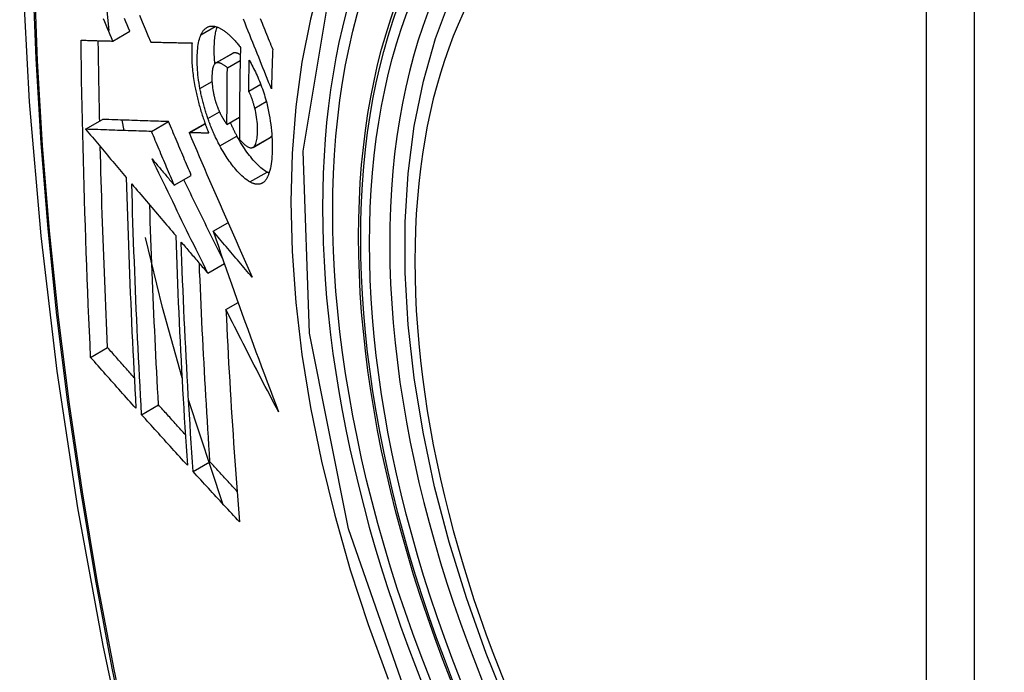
# Model space of a CAD drawing. Header units: inches. Extents: x 635 to 745, y 255 to 339.
# Tile 58 of 88: x 688.789 to 689.129, y 301.059 to 301.284. Entities that reach past the tile are written whole.
import ezdxf

# ---------------------------------------------------------------- set-up
doc = ezdxf.new("R2010")
doc.units = ezdxf.units.IN
doc.header["$MEASUREMENT"] = 0
doc.layers.add('Visible Edges(ANSI)', color=7, linetype='Continuous', lineweight=25)
doc.layers.add('Visible Tangent Edges(ANSI)', color=7, linetype='Continuous', lineweight=25)

msp = doc.modelspace()

# ---------------------------------------------------------------- linework, layer by layer
at = {"layer": 'Visible Edges(ANSI)'}
for p, q in [((688.81987, 301.28066), (688.81757, 301.30281)), ((688.82112, 301.27705), (688.82701, 301.28045)), ((688.83421, 301.2767), (688.83432, 301.2767)), ((688.85664, 301.26941), (688.86254, 301.27281)), ((688.86071, 301.26782), (688.86514, 301.27038)), ((688.86807, 301.25972), (688.87222, 301.26212)), ((688.86057, 301.2482), (688.86488, 301.25069)), ((688.81169, 301.24655), (688.81758, 301.24995)), ((688.81758, 301.24995), (688.81758, 301.24995)), ((688.82498, 301.2461), (688.82436, 301.24972)), ((688.83449, 301.24578), (688.84039, 301.24918)), ((688.84747, 301.24537), (688.85299, 301.24856)), ((688.81169, 301.24655), (688.81169, 301.24655)), ((688.84763, 301.24536), (688.84747, 301.24537)), ((688.86957, 301.24029), (688.87547, 301.2437)), ((688.87547, 301.2437), (688.87552, 301.24372)), ((688.84235, 301.22719), (688.84825, 301.23059)), ((688.85581, 301.21125), (688.86092, 301.2142)), ((688.85393, 301.19676), (688.85967, 301.20007)), ((688.86022, 301.18416), (688.86443, 301.18659)), ((688.81344, 301.16762), (688.8193, 301.171)), ((688.85909, 301.117), (688.8473, 301.15295)), ((688.83106, 301.14781), (688.83691, 301.15119)), ((688.84886, 301.12812), (688.8547, 301.1315))]:
    msp.add_line(p, q, dxfattribs=at)
at = {"layer": 'Visible Edges(ANSI)', "flags": 128}
for points in [[(688.84296, 301.67916), (688.83012, 301.6411), (688.81906, 301.60192), (688.80976, 301.56168), (688.8022, 301.52047), (688.79636, 301.47833), (688.79221, 301.43533), (688.78974, 301.39153), (688.78892, 301.34701), (688.78973, 301.30181), (688.79216, 301.256), (688.79618, 301.20965), (688.80178, 301.16281), (688.80893, 301.11556), (688.81761, 301.06796), (688.8278, 301.02009), (688.83947, 300.972)], [(688.95791, 301.04602), (688.95017, 301.06518), (688.94331, 301.08442), (688.93737, 301.10365), (688.93236, 301.1228), (688.92833, 301.14177), (688.92527, 301.1605), (688.92322, 301.17889), (688.92219, 301.19687), (688.9222, 301.21436), (688.92323, 301.23128), (688.92532, 301.24758), (688.92845, 301.26317), (688.93263, 301.27798), (688.93786, 301.29195), (688.94413, 301.30499), (688.95143, 301.31705), (688.95974, 301.32803), (688.96904, 301.33786), (688.97926, 301.34647), (688.99035, 301.35378)], [(688.82112, 301.27705), (688.82065, 301.27815), (688.82018, 301.27925), (688.81972, 301.28035), (688.81925, 301.28145), (688.81878, 301.28255), (688.81832, 301.28365), (688.81785, 301.28475)], [(688.82701, 301.28045), (688.82655, 301.28155), (688.82608, 301.28265), (688.82562, 301.28375), (688.82515, 301.28485)], [(688.83031, 301.28599), (688.83129, 301.28366), (688.83227, 301.28133), (688.83324, 301.27901), (688.83421, 301.2767)], [(688.87593, 301.26049), (688.87545, 301.26169), (688.87497, 301.26289), (688.87448, 301.26409), (688.874, 301.2653), (688.87351, 301.26652), (688.87302, 301.26774), (688.87253, 301.26897), (688.87204, 301.2702), (688.87154, 301.27145), (688.87104, 301.27271), (688.87053, 301.27398), (688.87002, 301.27526), (688.8695, 301.27655), (688.86897, 301.27786), (688.86845, 301.27918), (688.86791, 301.28052), (688.86737, 301.28188), (688.86682, 301.28326), (688.86626, 301.28465)], [(688.87206, 301.28483), (688.87238, 301.28405), (688.87269, 301.28327), (688.87301, 301.2825), (688.87332, 301.28173), (688.87363, 301.28096), (688.87394, 301.2802), (688.87425, 301.27944), (688.87455, 301.27868), (688.87486, 301.27792), (688.87516, 301.27717), (688.87547, 301.27642), (688.87577, 301.27567), (688.87607, 301.27493), (688.87637, 301.27419)], [(688.85158, 301.27925), (688.85169, 301.27947), (688.8518, 301.27968), (688.85191, 301.27988), (688.85202, 301.28007), (688.85214, 301.28026), (688.85226, 301.28044), (688.85239, 301.28061), (688.85251, 301.28077), (688.85264, 301.28093), (688.85278, 301.28107), (688.85291, 301.28121), (688.85306, 301.28134), (688.8532, 301.28146), (688.85335, 301.28157), (688.85349, 301.28168), (688.85365, 301.28177), (688.8538, 301.28186), (688.85396, 301.28193), (688.85412, 301.282), (688.85428, 301.28206), (688.85445, 301.28211), (688.85461, 301.28215), (688.85478, 301.28219), (688.85496, 301.28221)], [(688.85496, 301.28221), (688.85514, 301.28223), (688.85532, 301.28224), (688.85551, 301.28224), (688.8557, 301.28223), (688.85589, 301.28221), (688.85608, 301.28219), (688.85627, 301.28216), (688.85646, 301.28212), (688.85665, 301.28207), (688.85685, 301.28202), (688.85705, 301.28196), (688.85725, 301.28189), (688.85744, 301.28181), (688.85765, 301.28173), (688.85785, 301.28164), (688.85805, 301.28154), (688.85826, 301.28144), (688.85846, 301.28133), (688.85867, 301.28121), (688.85887, 301.28108), (688.85908, 301.28095), (688.85929, 301.28082), (688.8595, 301.28067), (688.85972, 301.28052)], [(688.8564, 301.26923), (688.85635, 301.26986), (688.8563, 301.27049), (688.85626, 301.27111), (688.85623, 301.27173), (688.8562, 301.27234), (688.85618, 301.27294), (688.85618, 301.27353), (688.85617, 301.27412), (688.85618, 301.2747), (688.85619, 301.27526), (688.85621, 301.27581), (688.85623, 301.27636), (688.85627, 301.2769), (688.85631, 301.27742), (688.85636, 301.27794), (688.85641, 301.27844), (688.85648, 301.27893), (688.85655, 301.2794), (688.85663, 301.27986), (688.85672, 301.28031), (688.85682, 301.28073), (688.85693, 301.28114), (688.85705, 301.28154), (688.85718, 301.28191)], [(688.81015, 301.27737), (688.8106, 301.27736), (688.81105, 301.27734), (688.8115, 301.27733), (688.81195, 301.27732), (688.81241, 301.2773), (688.81286, 301.27729), (688.81332, 301.27728), (688.81377, 301.27726), (688.81423, 301.27725), (688.81469, 301.27723), (688.81515, 301.27722), (688.8156, 301.27721), (688.81606, 301.27719), (688.81652, 301.27718), (688.81698, 301.27717), (688.81744, 301.27715), (688.8179, 301.27714), (688.81836, 301.27713), (688.81882, 301.27711), (688.81928, 301.2771), (688.81974, 301.27709), (688.8202, 301.27708), (688.82066, 301.27706), (688.82112, 301.27705)], [(688.81344, 301.16762), (688.81323, 301.17215), (688.81303, 301.17668), (688.81283, 301.18121), (688.81264, 301.18575), (688.81245, 301.1903), (688.81227, 301.19484), (688.8121, 301.1994), (688.81193, 301.20395), (688.81177, 301.20851), (688.81161, 301.21308), (688.81146, 301.21765), (688.81132, 301.22222), (688.81118, 301.22679), (688.81105, 301.23137), (688.81093, 301.23594), (688.81081, 301.24052), (688.8107, 301.24511), (688.8106, 301.24969), (688.81051, 301.25429), (688.81042, 301.25889), (688.81034, 301.2635), (688.81027, 301.26812), (688.8102, 301.27274), (688.81015, 301.27737)], [(688.85124, 301.26062), (688.85107, 301.26157), (688.85091, 301.26253), (688.85078, 301.26347), (688.85066, 301.2644), (688.85055, 301.26532), (688.85047, 301.26622), (688.8504, 301.26712), (688.85034, 301.268), (688.85031, 301.26886), (688.85028, 301.26972), (688.85027, 301.27055), (688.85028, 301.27137), (688.8503, 301.27216), (688.85033, 301.27294), (688.85038, 301.2737), (688.85045, 301.27443), (688.85053, 301.27514), (688.85062, 301.27583), (688.85074, 301.27648), (688.85087, 301.2771), (688.85102, 301.27769), (688.85119, 301.27824), (688.85138, 301.27876), (688.85158, 301.27925)], [(688.85972, 301.28052), (688.85994, 301.28035), (688.86017, 301.28017), (688.8604, 301.27999), (688.86063, 301.2798), (688.86086, 301.27961), (688.86109, 301.27941), (688.86132, 301.2792), (688.86155, 301.27899), (688.86178, 301.27877), (688.86201, 301.27855), (688.86224, 301.27832), (688.86247, 301.27808), (688.8627, 301.27784), (688.86293, 301.2776), (688.86316, 301.27734), (688.86339, 301.27709), (688.86362, 301.27682), (688.86385, 301.27655), (688.86408, 301.27628), (688.86432, 301.276), (688.86455, 301.27571), (688.86478, 301.27542), (688.86501, 301.27513), (688.86524, 301.27483)], [(688.81657, 301.24937), (688.81655, 301.25053), (688.81652, 301.25168), (688.8165, 301.25284), (688.81647, 301.254), (688.81645, 301.25516), (688.81643, 301.25631), (688.8164, 301.25747), (688.81638, 301.25863), (688.81636, 301.25979), (688.81634, 301.26095), (688.81632, 301.2621), (688.8163, 301.26326), (688.81628, 301.26442), (688.81626, 301.26558), (688.81624, 301.26674), (688.81622, 301.2679), (688.8162, 301.26906), (688.81618, 301.27022), (688.81617, 301.27138), (688.81615, 301.27254), (688.81613, 301.27371), (688.81612, 301.27487), (688.8161, 301.27603), (688.81609, 301.27719)], [(688.83432, 301.2767), (688.8349, 301.27668), (688.83548, 301.27667), (688.83606, 301.27666), (688.83665, 301.27664), (688.83723, 301.27663), (688.83782, 301.27662), (688.83841, 301.2766), (688.839, 301.27659), (688.83959, 301.27658), (688.84018, 301.27656), (688.84077, 301.27655), (688.84136, 301.27654), (688.84195, 301.27653), (688.84255, 301.27651), (688.84314, 301.2765), (688.84374, 301.27649), (688.84433, 301.27648), (688.84493, 301.27647), (688.84552, 301.27646), (688.84612, 301.27644), (688.84671, 301.27643), (688.84731, 301.27642), (688.8479, 301.27641), (688.8485, 301.2764)], [(688.8485, 301.2764), (688.84846, 301.27586), (688.84843, 301.27531), (688.8484, 301.27475), (688.84839, 301.27418), (688.84838, 301.27361), (688.84837, 301.27303), (688.84837, 301.27243), (688.84838, 301.27183), (688.8484, 301.27122), (688.84842, 301.2706), (688.84845, 301.26997), (688.84848, 301.26934), (688.84853, 301.26871), (688.84858, 301.26806), (688.84864, 301.26741), (688.8487, 301.26676), (688.84877, 301.2661), (688.84885, 301.26544), (688.84894, 301.26477), (688.84904, 301.2641), (688.84914, 301.26342), (688.84925, 301.26274), (688.84937, 301.26205), (688.8495, 301.26136)], [(688.86524, 301.27483), (688.86521, 301.2735), (688.86518, 301.27217), (688.86515, 301.27084), (688.86512, 301.26951), (688.8651, 301.26818), (688.86507, 301.26685), (688.86505, 301.26552), (688.86503, 301.26419), (688.86501, 301.26287), (688.86499, 301.26154), (688.86497, 301.26022), (688.86495, 301.2589), (688.86494, 301.25757), (688.86492, 301.25625), (688.86491, 301.25493), (688.8649, 301.25361), (688.86489, 301.25229), (688.86488, 301.25097), (688.86487, 301.24965), (688.86487, 301.24833), (688.86486, 301.24701), (688.86486, 301.2457), (688.86486, 301.24438), (688.86485, 301.24307)], [(688.87637, 301.27419), (688.87635, 301.27362), (688.87633, 301.27305), (688.8763, 301.27247), (688.87628, 301.2719), (688.87626, 301.27133), (688.87624, 301.27076), (688.87622, 301.27019), (688.87621, 301.26962), (688.87619, 301.26905), (688.87617, 301.26848), (688.87615, 301.2679), (688.87613, 301.26733), (688.87611, 301.26676), (688.87609, 301.26619), (688.87608, 301.26562), (688.87606, 301.26505), (688.87604, 301.26448), (688.87602, 301.26391), (688.87601, 301.26334), (688.87599, 301.26277), (688.87598, 301.2622), (688.87596, 301.26163), (688.87594, 301.26106), (688.87593, 301.26049)], [(688.86266, 301.27287), (688.86266, 301.27287), (688.86265, 301.27287), (688.86264, 301.27287), (688.86264, 301.27286), (688.86263, 301.27286), (688.86263, 301.27286), (688.86262, 301.27286), (688.86262, 301.27286), (688.86261, 301.27285), (688.86261, 301.27285), (688.8626, 301.27285), (688.8626, 301.27285), (688.86259, 301.27284), (688.86259, 301.27284), (688.86258, 301.27284), (688.86258, 301.27284), (688.86257, 301.27283), (688.86257, 301.27283), (688.86256, 301.27283), (688.86256, 301.27282), (688.86255, 301.27282), (688.86255, 301.27282), (688.86254, 301.27282), (688.86254, 301.27281)], [(688.86518, 301.2723), (688.86507, 301.27237), (688.86496, 301.27243), (688.86484, 301.2725), (688.86473, 301.27256), (688.86462, 301.27261), (688.86451, 301.27267), (688.8644, 301.27272), (688.86429, 301.27276), (688.86418, 301.27281), (688.86407, 301.27284), (688.86396, 301.27288), (688.86386, 301.27291), (688.86375, 301.27294), (688.86364, 301.27296), (688.86354, 301.27297), (688.86344, 301.27298), (688.86333, 301.27299), (688.86323, 301.27299), (688.86313, 301.27299), (688.86304, 301.27298), (688.86294, 301.27296), (688.86284, 301.27294), (688.86275, 301.27291), (688.86266, 301.27287)], [(688.85676, 301.26947), (688.85656, 301.26936), (688.85638, 301.2692), (688.85621, 301.269), (688.85606, 301.26876), (688.85592, 301.26848), (688.8558, 301.26816), (688.8557, 301.26781), (688.85561, 301.26743), (688.85554, 301.26702), (688.85548, 301.26659), (688.85544, 301.26614), (688.85541, 301.26567), (688.85538, 301.26519), (688.85537, 301.26469), (688.85537, 301.26418), (688.85538, 301.26365), (688.85539, 301.26311), (688.85542, 301.26255), (688.85546, 301.26199), (688.85552, 301.26142), (688.85559, 301.26083), (688.85567, 301.26024), (688.85577, 301.25964), (688.85589, 301.25903)], [(688.86071, 301.26782), (688.86054, 301.26797), (688.86036, 301.26811), (688.86018, 301.26825), (688.86001, 301.26839), (688.85983, 301.26852), (688.85966, 301.26864), (688.85948, 301.26876), (688.85931, 301.26888), (688.85913, 301.26898), (688.85896, 301.26908), (688.85879, 301.26917), (688.85862, 301.26926), (688.85845, 301.26933), (688.85829, 301.2694), (688.85812, 301.26946), (688.85796, 301.2695), (688.8578, 301.26954), (688.85765, 301.26957), (688.85749, 301.26958), (688.85734, 301.26959), (688.85719, 301.26958), (688.85704, 301.26955), (688.8569, 301.26952), (688.85676, 301.26947)], [(688.86057, 301.2482), (688.86057, 301.24902), (688.86057, 301.24983), (688.86057, 301.25065), (688.86057, 301.25146), (688.86058, 301.25228), (688.86058, 301.25309), (688.86058, 301.25391), (688.86059, 301.25472), (688.86059, 301.25554), (688.8606, 301.25636), (688.8606, 301.25717), (688.86061, 301.25799), (688.86061, 301.25881), (688.86062, 301.25963), (688.86063, 301.26044), (688.86063, 301.26126), (688.86064, 301.26208), (688.86065, 301.2629), (688.86066, 301.26372), (688.86067, 301.26454), (688.86068, 301.26536), (688.86069, 301.26618), (688.8607, 301.267), (688.86071, 301.26782)], [(688.86807, 301.25972), (688.86808, 301.26016), (688.86808, 301.26061), (688.86809, 301.26105), (688.8681, 301.2615), (688.86811, 301.26195), (688.86812, 301.26239), (688.86812, 301.26284), (688.86813, 301.26328), (688.86814, 301.26373), (688.86815, 301.26417), (688.86816, 301.26462), (688.86817, 301.26506), (688.86818, 301.26551), (688.86819, 301.26595), (688.86819, 301.2664), (688.8682, 301.26685), (688.86821, 301.26729), (688.86822, 301.26774), (688.86823, 301.26818), (688.86824, 301.26863), (688.86825, 301.26908), (688.86826, 301.26952), (688.86828, 301.26997), (688.86829, 301.27041)], [(688.86829, 301.27041), (688.86859, 301.26986), (688.86889, 301.26931), (688.86919, 301.26874), (688.86949, 301.26816), (688.86979, 301.26757), (688.87009, 301.26698), (688.87038, 301.26637), (688.87067, 301.26576), (688.87095, 301.26514), (688.87123, 301.26451), (688.87151, 301.26387), (688.87178, 301.26322), (688.87205, 301.26257), (688.8723, 301.26191), (688.87256, 301.26124), (688.8728, 301.26056), (688.87304, 301.25988), (688.87327, 301.25919), (688.8735, 301.2585), (688.87371, 301.2578), (688.87391, 301.2571), (688.87411, 301.25639), (688.8743, 301.25568), (688.87447, 301.25496)], [(688.8495, 301.26136), (688.84959, 301.26087), (688.84969, 301.26037), (688.84979, 301.25987), (688.8499, 301.25937), (688.85001, 301.25887), (688.85012, 301.25836), (688.85024, 301.25786), (688.85035, 301.25736), (688.85048, 301.25686), (688.8506, 301.25636), (688.85073, 301.25586), (688.85086, 301.25536), (688.851, 301.25486), (688.85114, 301.25435), (688.85128, 301.25385), (688.85142, 301.25336), (688.85157, 301.25286), (688.85172, 301.25236), (688.85187, 301.25187), (688.85203, 301.25138), (688.85219, 301.25089), (688.85235, 301.2504), (688.85252, 301.24991), (688.85268, 301.24942)], [(688.85399, 301.25028), (688.85384, 301.2507), (688.8537, 301.25112), (688.85356, 301.25155), (688.85342, 301.25197), (688.85329, 301.2524), (688.85316, 301.25282), (688.85303, 301.25325), (688.8529, 301.25368), (688.85278, 301.25412), (688.85265, 301.25455), (688.85253, 301.25498), (688.85242, 301.25542), (688.8523, 301.25585), (688.85219, 301.25629), (688.85208, 301.25672), (688.85198, 301.25715), (688.85188, 301.25759), (688.85178, 301.25802), (688.85168, 301.25845), (688.85159, 301.25889), (688.8515, 301.25932), (688.85141, 301.25975), (688.85132, 301.26018), (688.85124, 301.26062)], [(688.85589, 301.25903), (688.85593, 301.25883), (688.85598, 301.25863), (688.85602, 301.25844), (688.85607, 301.25824), (688.85611, 301.25804), (688.85616, 301.25784), (688.85621, 301.25764), (688.85626, 301.25745), (688.85631, 301.25725), (688.85637, 301.25705), (688.85642, 301.25685), (688.85648, 301.25666), (688.85653, 301.25646), (688.85659, 301.25626), (688.85665, 301.25607), (688.85671, 301.25587), (688.85677, 301.25568), (688.85684, 301.25549), (688.8569, 301.2553), (688.85697, 301.25511), (688.85703, 301.25492), (688.8571, 301.25473), (688.85717, 301.25454), (688.85724, 301.25435)], [(688.87019, 301.25388), (688.87012, 301.25414), (688.87005, 301.25441), (688.86998, 301.25467), (688.86991, 301.25493), (688.86984, 301.25519), (688.86976, 301.25546), (688.86968, 301.25572), (688.8696, 301.25598), (688.86952, 301.25624), (688.86944, 301.2565), (688.86935, 301.25675), (688.86926, 301.257), (688.86918, 301.25725), (688.86908, 301.2575), (688.86899, 301.25774), (688.8689, 301.25798), (688.8688, 301.25822), (688.8687, 301.25845), (688.8686, 301.25867), (688.8685, 301.25889), (688.8684, 301.25911), (688.86829, 301.25932), (688.86818, 301.25952), (688.86807, 301.25972)], [(688.85724, 301.25435), (688.85731, 301.25419), (688.85737, 301.25402), (688.85744, 301.25385), (688.8575, 301.25369), (688.85757, 301.25352), (688.85764, 301.25336), (688.85771, 301.2532), (688.85778, 301.25304), (688.85784, 301.25288), (688.85791, 301.25273), (688.85798, 301.25257), (688.85806, 301.25242), (688.85813, 301.25227), (688.8582, 301.25211), (688.85827, 301.25196), (688.85835, 301.25182), (688.85842, 301.25167), (688.85849, 301.25153), (688.85857, 301.25138), (688.85864, 301.25124), (688.85872, 301.2511), (688.8588, 301.25096), (688.85887, 301.25083), (688.85895, 301.25069)], [(688.86962, 301.24032), (688.86984, 301.24049), (688.87005, 301.24071), (688.87023, 301.24099), (688.8704, 301.24131), (688.87055, 301.24167), (688.87068, 301.24207), (688.87079, 301.24251), (688.87088, 301.24298), (688.87096, 301.24348), (688.87102, 301.24401), (688.87107, 301.24456), (688.87111, 301.24513), (688.87113, 301.24572), (688.87114, 301.24634), (688.87114, 301.24703), (688.87112, 301.24774), (688.87108, 301.24846), (688.87102, 301.2492), (688.87093, 301.24997), (688.87083, 301.25074), (688.8707, 301.25152), (688.87055, 301.2523), (688.87038, 301.25309), (688.87019, 301.25388)], [(688.87447, 301.25496), (688.87473, 301.25382), (688.87497, 301.25269), (688.87518, 301.25156), (688.87538, 301.25044), (688.87555, 301.24932), (688.8757, 301.24822), (688.87583, 301.24712), (688.87594, 301.24605), (688.87602, 301.24499), (688.87609, 301.24394), (688.87614, 301.24291), (688.87617, 301.2419), (688.87619, 301.24091), (688.87619, 301.23993), (688.87617, 301.23897), (688.87614, 301.23804), (688.87609, 301.23713), (688.87602, 301.23625), (688.87594, 301.23539), (688.87583, 301.23457), (688.87571, 301.23379), (688.87556, 301.23304), (688.8754, 301.23233), (688.87521, 301.23167)], [(688.85813, 301.24079), (688.85794, 301.24115), (688.85775, 301.24151), (688.85756, 301.24187), (688.85738, 301.24224), (688.85719, 301.24261), (688.85701, 301.24299), (688.85682, 301.24336), (688.85664, 301.24374), (688.85646, 301.24413), (688.85629, 301.24451), (688.85611, 301.2449), (688.85594, 301.2453), (688.85577, 301.24569), (688.85559, 301.24609), (688.85543, 301.2465), (688.85526, 301.2469), (688.85509, 301.24731), (688.85493, 301.24773), (688.85477, 301.24814), (688.85461, 301.24856), (688.85445, 301.24899), (688.85429, 301.24941), (688.85414, 301.24984), (688.85399, 301.25028)], [(688.85895, 301.25069), (688.85902, 301.25058), (688.85908, 301.25047), (688.85915, 301.25036), (688.85921, 301.25025), (688.85928, 301.25014), (688.85935, 301.25003), (688.85942, 301.24992), (688.85948, 301.24981), (688.85955, 301.2497), (688.85962, 301.24959), (688.85969, 301.24949), (688.85975, 301.24938), (688.85982, 301.24927), (688.85989, 301.24917), (688.85996, 301.24907), (688.86003, 301.24896), (688.8601, 301.24886), (688.86016, 301.24876), (688.86023, 301.24867), (688.8603, 301.24857), (688.86037, 301.24848), (688.86044, 301.24838), (688.8605, 301.24829), (688.86057, 301.2482)], [(688.84039, 301.24918), (688.8395, 301.24921), (688.83862, 301.24924), (688.83774, 301.24927), (688.83685, 301.2493), (688.83596, 301.24933), (688.83507, 301.24936), (688.83417, 301.24939), (688.83327, 301.24942), (688.83236, 301.24945), (688.83144, 301.24948), (688.83052, 301.24951), (688.82959, 301.24954), (688.82865, 301.24958), (688.82771, 301.24961), (688.82675, 301.24964), (688.82578, 301.24967), (688.8248, 301.24971), (688.82381, 301.24974), (688.82281, 301.24977), (688.82179, 301.24981), (688.82076, 301.24984), (688.81972, 301.24988), (688.81866, 301.24991), (688.81758, 301.24995)], [(688.84825, 301.23059), (688.84792, 301.23136), (688.84759, 301.23214), (688.84726, 301.23291), (688.84693, 301.23369), (688.8466, 301.23446), (688.84627, 301.23524), (688.84594, 301.23601), (688.84561, 301.23679), (688.84529, 301.23756), (688.84496, 301.23834), (688.84463, 301.23911), (688.8443, 301.23989), (688.84397, 301.24066), (688.84365, 301.24144), (688.84332, 301.24221), (688.84299, 301.24299), (688.84267, 301.24376), (688.84234, 301.24454), (688.84201, 301.24531), (688.84169, 301.24609), (688.84136, 301.24686), (688.84104, 301.24764), (688.84071, 301.24841), (688.84039, 301.24918)], [(688.85268, 301.24942), (688.85275, 301.24924), (688.85281, 301.24906), (688.85288, 301.24888), (688.85294, 301.2487), (688.853, 301.24852), (688.85307, 301.24834), (688.85314, 301.24816), (688.8532, 301.24798), (688.85327, 301.2478), (688.85333, 301.24762), (688.8534, 301.24744), (688.85347, 301.24727), (688.85354, 301.24709), (688.8536, 301.24691), (688.85367, 301.24674), (688.85374, 301.24656), (688.85381, 301.24639), (688.85388, 301.24621), (688.85395, 301.24604), (688.85402, 301.24586), (688.85409, 301.24569), (688.85416, 301.24551), (688.85423, 301.24534), (688.8543, 301.24517)], [(688.86403, 301.2442), (688.86393, 301.24438), (688.86383, 301.24457), (688.86373, 301.24476), (688.86363, 301.24494), (688.86354, 301.24513), (688.86344, 301.24532), (688.86334, 301.24551), (688.86325, 301.2457), (688.86315, 301.2459), (688.86305, 301.24609), (688.86296, 301.24628), (688.86286, 301.24648), (688.86277, 301.24668), (688.86267, 301.24687), (688.86258, 301.24707), (688.86249, 301.24727), (688.86239, 301.24747), (688.8623, 301.24767), (688.86221, 301.24787), (688.86212, 301.24807), (688.86203, 301.24827), (688.86194, 301.24848), (688.86185, 301.24868), (688.86176, 301.24889)], [(688.83449, 301.24578), (688.83361, 301.24581), (688.83273, 301.24584), (688.83184, 301.24587), (688.83095, 301.2459), (688.83006, 301.24593), (688.82917, 301.24596), (688.82827, 301.24599), (688.82737, 301.24602), (688.82646, 301.24605), (688.82555, 301.24608), (688.82463, 301.24611), (688.8237, 301.24614), (688.82276, 301.24617), (688.82181, 301.2462), (688.82085, 301.24624), (688.81989, 301.24627), (688.81891, 301.2463), (688.81792, 301.24634), (688.81691, 301.24637), (688.8159, 301.24641), (688.81487, 301.24644), (688.81382, 301.24648), (688.81276, 301.24651), (688.81169, 301.24655)], [(688.81169, 301.24655), (688.81227, 301.24586), (688.81286, 301.24517), (688.81344, 301.24447), (688.81403, 301.24378), (688.81461, 301.24308), (688.8152, 301.24239), (688.81578, 301.2417), (688.81637, 301.241), (688.81696, 301.24031), (688.81755, 301.23961), (688.81813, 301.23892), (688.81872, 301.23822), (688.81931, 301.23753), (688.81989, 301.23683), (688.82048, 301.23614), (688.82107, 301.23544), (688.82166, 301.23475), (688.82224, 301.23406), (688.82283, 301.23336), (688.82342, 301.23267), (688.82401, 301.23197), (688.82459, 301.23128), (688.82518, 301.23059), (688.82577, 301.22989)], [(688.84235, 301.22719), (688.84202, 301.22796), (688.84169, 301.22873), (688.84136, 301.22951), (688.84104, 301.23028), (688.84071, 301.23106), (688.84038, 301.23183), (688.84005, 301.23261), (688.83972, 301.23338), (688.83939, 301.23416), (688.83906, 301.23493), (688.83874, 301.23571), (688.83841, 301.23648), (688.83808, 301.23726), (688.83775, 301.23803), (688.83742, 301.23881), (688.8371, 301.23958), (688.83677, 301.24036), (688.83644, 301.24113), (688.83612, 301.24191), (688.83579, 301.24268), (688.83547, 301.24346), (688.83514, 301.24423), (688.83482, 301.24501), (688.83449, 301.24578)], [(688.84747, 301.24537), (688.84834, 301.24333), (688.84922, 301.24128), (688.8501, 301.23922), (688.85098, 301.23716), (688.85187, 301.23509), (688.85276, 301.23301), (688.85366, 301.23093), (688.85456, 301.22885), (688.85546, 301.22676), (688.85637, 301.22467), (688.85728, 301.22257), (688.85819, 301.22048), (688.8591, 301.21838), (688.86002, 301.21628), (688.86093, 301.21418), (688.86185, 301.21208), (688.86277, 301.20998), (688.8637, 301.20789), (688.86462, 301.20579), (688.86554, 301.2037), (688.86647, 301.20161), (688.8674, 301.19952), (688.86832, 301.19744), (688.86925, 301.19536)], [(688.8543, 301.24517), (688.85402, 301.24518), (688.85374, 301.24518), (688.85347, 301.24519), (688.85319, 301.2452), (688.85291, 301.24521), (688.85263, 301.24522), (688.85235, 301.24522), (688.85207, 301.24523), (688.85179, 301.24524), (688.85151, 301.24525), (688.85124, 301.24526), (688.85096, 301.24526), (688.85068, 301.24527), (688.8504, 301.24528), (688.85012, 301.24529), (688.84985, 301.2453), (688.84957, 301.24531), (688.84929, 301.24531), (688.84901, 301.24532), (688.84874, 301.24533), (688.84846, 301.24534), (688.84818, 301.24535), (688.84791, 301.24536), (688.84763, 301.24536)], [(688.87441, 301.23171), (688.87399, 301.23196), (688.87357, 301.23223), (688.87315, 301.23253), (688.87272, 301.23286), (688.87229, 301.23322), (688.87185, 301.23361), (688.87141, 301.23401), (688.87098, 301.23445), (688.87054, 301.23491), (688.87009, 301.23539), (688.86965, 301.23589), (688.86921, 301.23641), (688.86877, 301.23695), (688.86833, 301.2375), (688.86789, 301.23807), (688.86745, 301.23867), (688.86702, 301.23929), (688.86658, 301.23993), (688.86615, 301.24059), (688.86572, 301.24127), (688.86529, 301.24197), (688.86487, 301.24269), (688.86445, 301.24343), (688.86403, 301.2442)], [(688.87552, 301.24372), (688.87554, 301.24374), (688.87557, 301.24376), (688.87559, 301.24378), (688.87562, 301.24379), (688.87564, 301.24381), (688.87567, 301.24383), (688.87569, 301.24385), (688.87572, 301.24387), (688.87574, 301.2439), (688.87576, 301.24392), (688.87579, 301.24394), (688.87581, 301.24396), (688.87583, 301.24399), (688.87586, 301.24401), (688.87588, 301.24404), (688.8759, 301.24406), (688.87592, 301.24409), (688.87594, 301.24412), (688.87597, 301.24415), (688.87599, 301.24417), (688.87601, 301.2442), (688.87603, 301.24423), (688.87605, 301.24426), (688.87607, 301.24429)], [(688.8193, 301.171), (688.81917, 301.17388), (688.81904, 301.17676), (688.81892, 301.17964), (688.81879, 301.18252), (688.81867, 301.1854), (688.81855, 301.18829), (688.81843, 301.19117), (688.81831, 301.19406), (688.8182, 301.19695), (688.81809, 301.19984), (688.81798, 301.20273), (688.81787, 301.20562), (688.81777, 301.20851), (688.81766, 301.21141), (688.81756, 301.21431), (688.81747, 301.21721), (688.81737, 301.22012), (688.81728, 301.22302), (688.81719, 301.22593), (688.81711, 301.22884), (688.81702, 301.23175), (688.81694, 301.23467), (688.81686, 301.23759), (688.81679, 301.24051)], [(688.86851, 301.22831), (688.86796, 301.22864), (688.8674, 301.22902), (688.86683, 301.22945), (688.86626, 301.22992), (688.86568, 301.23045), (688.86512, 301.231), (688.86459, 301.23155), (688.86409, 301.23209), (688.86364, 301.23261), (688.86323, 301.2331), (688.86285, 301.23356), (688.86248, 301.23403), (688.86211, 301.23451), (688.86174, 301.23501), (688.86138, 301.23552), (688.86101, 301.23604), (688.86064, 301.23658), (688.86028, 301.23714), (688.85992, 301.23771), (688.85956, 301.23829), (688.8592, 301.23889), (688.85884, 301.23951), (688.85848, 301.24014), (688.85813, 301.24079)], [(688.86485, 301.24307), (688.86507, 301.24283), (688.86528, 301.2426), (688.86549, 301.24237), (688.86571, 301.24215), (688.86592, 301.24194), (688.86613, 301.24174), (688.86635, 301.24154), (688.86656, 301.24136), (688.86677, 301.24118), (688.86698, 301.24102), (688.86718, 301.24086), (688.86739, 301.24072), (688.8676, 301.24059), (688.8678, 301.24047), (688.868, 301.24037), (688.8682, 301.24028), (688.86839, 301.24022), (688.86859, 301.24017), (688.86877, 301.24014), (688.86895, 301.24013), (688.86913, 301.24014), (688.8693, 301.24018), (688.86946, 301.24023), (688.86962, 301.24032)], [(688.85393, 301.19676), (688.85312, 301.1984), (688.85231, 301.20005), (688.8515, 301.20169), (688.85068, 301.20334), (688.84987, 301.20499), (688.84906, 301.20664), (688.84825, 301.2083), (688.84744, 301.20995), (688.84663, 301.2116), (688.84583, 301.21326), (688.84502, 301.21491), (688.84421, 301.21656), (688.84341, 301.21822), (688.84261, 301.21987), (688.84181, 301.22152), (688.84101, 301.22317), (688.84021, 301.22482), (688.83941, 301.22647), (688.83862, 301.22811), (688.83783, 301.22975), (688.83703, 301.2314), (688.83625, 301.23304), (688.83546, 301.23467), (688.83468, 301.2363)], [(688.83468, 301.2363), (688.83499, 301.23592), (688.83531, 301.23555), (688.83563, 301.23517), (688.83595, 301.23479), (688.83627, 301.23441), (688.83659, 301.23403), (688.83691, 301.23365), (688.83723, 301.23327), (688.83755, 301.23289), (688.83787, 301.23251), (688.83819, 301.23213), (688.83851, 301.23175), (688.83883, 301.23137), (688.83915, 301.23099), (688.83947, 301.23061), (688.83979, 301.23023), (688.84011, 301.22985), (688.84043, 301.22947), (688.84075, 301.22909), (688.84107, 301.22871), (688.84139, 301.22833), (688.84171, 301.22795), (688.84203, 301.22757), (688.84235, 301.22719)], [(688.82577, 301.22989), (688.82586, 301.22654), (688.82595, 301.22319), (688.82605, 301.21984), (688.82616, 301.21649), (688.82627, 301.21314), (688.82638, 301.2098), (688.8265, 301.20646), (688.82662, 301.20312), (688.82675, 301.19978), (688.82688, 301.19644), (688.82701, 301.19311), (688.82715, 301.18978), (688.82729, 301.18645), (688.82743, 301.18312), (688.82758, 301.1798), (688.82774, 301.17648), (688.82789, 301.17317), (688.82805, 301.16985), (688.82821, 301.16654), (688.82838, 301.16323), (688.82855, 301.15992), (688.82872, 301.15662), (688.8289, 301.15332), (688.82908, 301.15002)], [(688.87521, 301.23167), (688.87513, 301.23142), (688.87505, 301.23119), (688.87497, 301.23096), (688.87488, 301.23074), (688.8748, 301.23052), (688.87471, 301.23031), (688.87461, 301.23011), (688.87452, 301.22992), (688.87442, 301.22973), (688.87431, 301.22955), (688.87421, 301.22938), (688.8741, 301.22921), (688.87399, 301.22905), (688.87387, 301.2289), (688.87376, 301.22876), (688.87364, 301.22862), (688.87351, 301.22849), (688.87339, 301.22837), (688.87326, 301.22826), (688.87313, 301.22816), (688.873, 301.22806), (688.87286, 301.22797), (688.87272, 301.22789), (688.87258, 301.22782)], [(688.87511, 301.23137), (688.87508, 301.23138), (688.87506, 301.23139), (688.87503, 301.23141), (688.875, 301.23142), (688.87497, 301.23143), (688.87494, 301.23145), (688.87491, 301.23146), (688.87488, 301.23147), (688.87485, 301.23149), (688.87482, 301.2315), (688.87479, 301.23152), (688.87477, 301.23153), (688.87474, 301.23154), (688.87471, 301.23156), (688.87468, 301.23157), (688.87465, 301.23159), (688.87462, 301.2316), (688.87459, 301.23162), (688.87456, 301.23163), (688.87453, 301.23165), (688.8745, 301.23167), (688.87447, 301.23168), (688.87444, 301.2317), (688.87441, 301.23171)], [(688.82768, 301.22764), (688.82831, 301.22689), (688.82893, 301.22615), (688.82956, 301.22541), (688.83019, 301.22467), (688.83083, 301.22392), (688.83146, 301.22318), (688.83209, 301.22243), (688.83272, 301.22169), (688.83335, 301.22094), (688.83398, 301.2202), (688.83462, 301.21945), (688.83525, 301.2187), (688.83588, 301.21796), (688.83652, 301.21721), (688.83715, 301.21647), (688.83778, 301.21572), (688.83842, 301.21498), (688.83905, 301.21423), (688.83968, 301.21349), (688.84032, 301.21274), (688.84095, 301.212), (688.84158, 301.21125), (688.84221, 301.21051), (688.84285, 301.20976)], [(688.83106, 301.14781), (688.83088, 301.1511), (688.8307, 301.1544), (688.83052, 301.1577), (688.83035, 301.161), (688.83018, 301.1643), (688.83001, 301.16761), (688.82985, 301.17092), (688.82969, 301.17424), (688.82953, 301.17755), (688.82938, 301.18087), (688.82923, 301.1842), (688.82909, 301.18752), (688.82895, 301.19085), (688.82881, 301.19418), (688.82868, 301.19751), (688.82855, 301.20085), (688.82842, 301.20419), (688.8283, 301.20753), (688.82819, 301.21088), (688.82808, 301.21423), (688.82797, 301.21758), (688.82787, 301.22093), (688.82777, 301.22428), (688.82768, 301.22764)], [(688.85923, 301.20135), (688.85866, 301.20251), (688.85809, 301.20366), (688.85752, 301.20481), (688.85695, 301.20597), (688.85638, 301.20712), (688.85581, 301.20828), (688.85525, 301.20943), (688.85468, 301.21059), (688.85411, 301.21175), (688.85355, 301.2129), (688.85298, 301.21406), (688.85241, 301.21522), (688.85185, 301.21638), (688.85128, 301.21754), (688.85072, 301.2187), (688.85016, 301.21985), (688.84959, 301.22101), (688.84903, 301.22217), (688.84847, 301.22333), (688.84791, 301.22448), (688.84735, 301.22564), (688.84679, 301.22679), (688.84623, 301.22795), (688.84567, 301.2291)], [(688.87258, 301.22782), (688.87243, 301.22776), (688.87228, 301.2277), (688.87213, 301.22765), (688.87197, 301.2276), (688.87182, 301.22757), (688.87166, 301.22754), (688.8715, 301.22752), (688.87133, 301.22751), (688.87117, 301.22751), (688.871, 301.22751), (688.87084, 301.22753), (688.87067, 301.22754), (688.8705, 301.22757), (688.87032, 301.2276), (688.87015, 301.22764), (688.86997, 301.22769), (688.8698, 301.22774), (688.86962, 301.2278), (688.86944, 301.22787), (688.86926, 301.22795), (688.86907, 301.22803), (688.86889, 301.22811), (688.8687, 301.22821), (688.86851, 301.22831)], [(688.83691, 301.15119), (688.83675, 301.15404), (688.8366, 301.1569), (688.83645, 301.15977), (688.8363, 301.16263), (688.83615, 301.1655), (688.83601, 301.16836), (688.83586, 301.17123), (688.83572, 301.17411), (688.83559, 301.17698), (688.83545, 301.17986), (688.83532, 301.18274), (688.83519, 301.18562), (688.83506, 301.1885), (688.83494, 301.19138), (688.83482, 301.19427), (688.8347, 301.19716), (688.83459, 301.20005), (688.83448, 301.20294), (688.83437, 301.20583), (688.83426, 301.20873), (688.83416, 301.21163), (688.83406, 301.21453), (688.83397, 301.21742), (688.83388, 301.22032)], [(688.84285, 301.20976), (688.84296, 301.20643), (688.84308, 301.20309), (688.8432, 301.19976), (688.84333, 301.19643), (688.84346, 301.1931), (688.8436, 301.18977), (688.84375, 301.18645), (688.8439, 301.18313), (688.84405, 301.17981), (688.84421, 301.17649), (688.84437, 301.17317), (688.84454, 301.16985), (688.84471, 301.16654), (688.84489, 301.16323), (688.84507, 301.15992), (688.84525, 301.15662), (688.84544, 301.15332), (688.84564, 301.15002), (688.84583, 301.14672), (688.84603, 301.14343), (688.84624, 301.14014), (688.84644, 301.13686), (688.84665, 301.13358), (688.84687, 301.1303)], [(688.86925, 301.19536), (688.86869, 301.19603), (688.86813, 301.19669), (688.86757, 301.19735), (688.86701, 301.19801), (688.86645, 301.19867), (688.86588, 301.19933), (688.86532, 301.2), (688.86476, 301.20066), (688.8642, 301.20132), (688.86364, 301.20199), (688.86308, 301.20265), (688.86252, 301.20331), (688.86196, 301.20397), (688.8614, 301.20464), (688.86084, 301.2053), (688.86028, 301.20596), (688.85972, 301.20662), (688.85916, 301.20729), (688.8586, 301.20795), (688.85804, 301.20861), (688.85748, 301.20927), (688.85692, 301.20993), (688.85637, 301.21059), (688.85581, 301.21125)], [(688.85581, 301.21125), (688.8567, 301.20865), (688.8576, 301.20605), (688.8585, 301.20345), (688.8594, 301.20085), (688.86031, 301.19824), (688.86122, 301.19564), (688.86214, 301.19303), (688.86306, 301.19043), (688.86399, 301.18782), (688.86492, 301.18522), (688.86585, 301.18261), (688.86679, 301.18), (688.86774, 301.17739), (688.86868, 301.17479), (688.86964, 301.17218), (688.8706, 301.16958), (688.87156, 301.16697), (688.87252, 301.16437), (688.8735, 301.16176), (688.87447, 301.15916), (688.87546, 301.15656), (688.87644, 301.15396), (688.87743, 301.15136), (688.87843, 301.14876)], [(688.84504, 301.16052), (688.8383, 301.18484), (688.83241, 301.20905)], [(688.84886, 301.12812), (688.84864, 301.1314), (688.84843, 301.13469), (688.84821, 301.13798), (688.84801, 301.14127), (688.8478, 301.14456), (688.8476, 301.14786), (688.8474, 301.15116), (688.84721, 301.15446), (688.84702, 301.15776), (688.84683, 301.16107), (688.84665, 301.16438), (688.84648, 301.16769), (688.84631, 301.17099), (688.84614, 301.1743), (688.84598, 301.17762), (688.84582, 301.18093), (688.84567, 301.18424), (688.84552, 301.18756), (688.84538, 301.19088), (688.84524, 301.1942), (688.84511, 301.19753), (688.84498, 301.20086), (688.84486, 301.20419), (688.84475, 301.20753)], [(688.84475, 301.20753), (688.84513, 301.20708), (688.84551, 301.20663), (688.84589, 301.20619), (688.84627, 301.20574), (688.84666, 301.20529), (688.84704, 301.20484), (688.84742, 301.20439), (688.8478, 301.20394), (688.84819, 301.20349), (688.84857, 301.20304), (688.84895, 301.2026), (688.84934, 301.20215), (688.84972, 301.2017), (688.8501, 301.20125), (688.85049, 301.2008), (688.85087, 301.20035), (688.85125, 301.1999), (688.85163, 301.19945), (688.85202, 301.199), (688.8524, 301.19855), (688.85278, 301.1981), (688.85317, 301.19766), (688.85355, 301.19721), (688.85393, 301.19676)], [(688.8547, 301.1315), (688.85451, 301.13433), (688.85433, 301.13717), (688.85415, 301.14001), (688.85397, 301.14285), (688.85379, 301.1457), (688.85362, 301.14855), (688.85345, 301.1514), (688.85328, 301.15425), (688.85311, 301.15711), (688.85295, 301.15997), (688.85279, 301.16283), (688.85263, 301.16569), (688.85248, 301.16856), (688.85233, 301.17142), (688.85218, 301.17429), (688.85204, 301.17716), (688.8519, 301.18003), (688.85176, 301.18291), (688.85163, 301.18578), (688.8515, 301.18866), (688.85137, 301.19153), (688.85125, 301.19441), (688.85113, 301.19729), (688.85102, 301.20017)], [(688.87843, 301.14876), (688.87765, 301.15024), (688.87688, 301.15171), (688.87611, 301.15318), (688.87533, 301.15465), (688.87456, 301.15613), (688.87379, 301.1576), (688.87302, 301.15908), (688.87226, 301.16056), (688.87149, 301.16203), (688.87073, 301.16351), (688.86997, 301.16499), (688.86921, 301.16647), (688.86845, 301.16794), (688.86769, 301.16942), (688.86693, 301.1709), (688.86618, 301.17238), (688.86543, 301.17385), (688.86468, 301.17533), (688.86393, 301.1768), (688.86318, 301.17828), (688.86244, 301.17975), (688.8617, 301.18122), (688.86096, 301.18269), (688.86022, 301.18416)], [(688.86022, 301.18416), (688.86036, 301.18106), (688.86051, 301.17795), (688.86066, 301.17485), (688.86082, 301.17175), (688.86098, 301.16865), (688.86115, 301.16556), (688.86133, 301.16247), (688.86151, 301.15938), (688.86169, 301.1563), (688.86188, 301.15322), (688.86207, 301.15015), (688.86227, 301.14708), (688.86247, 301.14402), (688.86267, 301.14096), (688.86288, 301.13791), (688.86309, 301.13486), (688.86331, 301.13182), (688.86353, 301.12879), (688.86375, 301.12577), (688.86397, 301.12275), (688.8642, 301.11974), (688.86443, 301.11673), (688.86466, 301.11374), (688.8649, 301.11075)], [(688.82851, 301.1606), (688.82813, 301.16103), (688.82774, 301.16147), (688.82736, 301.1619), (688.82697, 301.16233), (688.82659, 301.16277), (688.8262, 301.1632), (688.82582, 301.16364), (688.82544, 301.16407), (688.82505, 301.1645), (688.82467, 301.16494), (688.82428, 301.16537), (688.8239, 301.1658), (688.82352, 301.16624), (688.82313, 301.16667), (688.82275, 301.1671), (688.82236, 301.16754), (688.82198, 301.16797), (688.8216, 301.1684), (688.82122, 301.16884), (688.82083, 301.16927), (688.82045, 301.1697), (688.82007, 301.17014), (688.81969, 301.17057), (688.8193, 301.171)], [(688.82908, 301.15002), (688.82842, 301.15075), (688.82777, 301.15148), (688.82711, 301.15222), (688.82646, 301.15295), (688.82581, 301.15368), (688.82515, 301.15441), (688.8245, 301.15515), (688.82385, 301.15588), (688.82319, 301.15661), (688.82254, 301.15735), (688.82189, 301.15808), (688.82124, 301.15882), (688.82059, 301.15955), (688.81993, 301.16028), (688.81928, 301.16102), (688.81863, 301.16175), (688.81798, 301.16249), (688.81733, 301.16322), (688.81668, 301.16395), (688.81603, 301.16469), (688.81538, 301.16542), (688.81474, 301.16615), (688.81409, 301.16689), (688.81344, 301.16762)], [(688.84619, 301.14087), (688.8458, 301.1413), (688.84542, 301.14173), (688.84503, 301.14216), (688.84464, 301.14259), (688.84425, 301.14302), (688.84386, 301.14345), (688.84348, 301.14388), (688.84309, 301.14431), (688.8427, 301.14474), (688.84231, 301.14517), (688.84193, 301.1456), (688.84154, 301.14603), (688.84115, 301.14646), (688.84077, 301.14689), (688.84038, 301.14732), (688.83999, 301.14775), (688.83961, 301.14818), (688.83922, 301.14861), (688.83884, 301.14904), (688.83845, 301.14947), (688.83807, 301.1499), (688.83768, 301.15033), (688.8373, 301.15076), (688.83691, 301.15119)], [(688.84687, 301.1303), (688.84621, 301.13103), (688.84554, 301.13176), (688.84488, 301.13249), (688.84422, 301.13322), (688.84356, 301.13394), (688.8429, 301.13467), (688.84223, 301.1354), (688.84157, 301.13613), (688.84091, 301.13686), (688.84025, 301.13759), (688.83959, 301.13832), (688.83893, 301.13905), (688.83827, 301.13978), (688.83762, 301.14051), (688.83696, 301.14124), (688.8363, 301.14197), (688.83564, 301.1427), (688.83499, 301.14343), (688.83433, 301.14416), (688.83367, 301.14489), (688.83302, 301.14562), (688.83237, 301.14635), (688.83171, 301.14708), (688.83106, 301.14781)], [(688.86408, 301.12128), (688.86369, 301.1217), (688.8633, 301.12213), (688.8629, 301.12255), (688.86251, 301.12298), (688.86212, 301.12341), (688.86173, 301.12383), (688.86134, 301.12426), (688.86094, 301.12468), (688.86055, 301.12511), (688.86016, 301.12554), (688.85977, 301.12596), (688.85938, 301.12639), (688.85899, 301.12681), (688.8586, 301.12724), (688.85821, 301.12767), (688.85782, 301.12809), (688.85743, 301.12852), (688.85704, 301.12894), (688.85665, 301.12937), (688.85626, 301.12979), (688.85587, 301.13022), (688.85548, 301.13064), (688.85509, 301.13107), (688.8547, 301.1315)], [(688.8649, 301.11075), (688.86422, 301.11147), (688.86355, 301.1122), (688.86288, 301.11292), (688.86221, 301.11364), (688.86153, 301.11436), (688.86086, 301.11509), (688.86019, 301.11581), (688.85952, 301.11653), (688.85885, 301.11726), (688.85818, 301.11798), (688.85751, 301.11871), (688.85684, 301.11943), (688.85617, 301.12015), (688.8555, 301.12088), (688.85484, 301.1216), (688.85417, 301.12233), (688.8535, 301.12305), (688.85284, 301.12378), (688.85217, 301.1245), (688.85151, 301.12523), (688.85085, 301.12595), (688.85018, 301.12667), (688.84952, 301.1274), (688.84886, 301.12812)]]:
    msp.add_lwpolyline(points, dxfattribs=at)
at = {"layer": 'Visible Edges(ANSI)'}
msp.add_ellipse((689.13605, 301.07649), major_axis=(-0.15994, 0.27703), ratio=0.57735, dxfattribs=at)
msp.add_ellipse((689.13953, 301.0785), major_axis=(0.15748, -0.27276), ratio=0.57735, start_param=2.363977, end_param=7.060801, dxfattribs=at)
at = {"layer": 'Visible Tangent Edges(ANSI)'}
for p, q in [((689.1023, 301.34113), (689.1023, 300.85646)), ((689.119, 300.85646), (689.119, 301.34113)), ((688.85158, 301.27925), (688.85653, 301.2821)), ((688.85676, 301.26947), (688.86266, 301.27287)), ((688.85124, 301.26062), (688.8554, 301.26302)), ((688.87019, 301.25388), (688.87417, 301.25618)), ((688.85399, 301.25028), (688.85798, 301.25258)), ((688.81169, 301.24655), (688.81758, 301.24995)), ((688.84763, 301.24536), (688.85302, 301.24847)), ((688.85813, 301.24079), (688.86403, 301.2442)), ((688.86962, 301.24032), (688.87552, 301.24372)), ((688.86851, 301.22831), (688.87441, 301.23171)), ((688.87258, 301.22782), (688.873, 301.22807))]:
    msp.add_line(p, q, dxfattribs=at)
at = {"layer": 'Visible Tangent Edges(ANSI)', "flags": 128}
for points in [[(688.84209, 301.63542), (688.83433, 301.61297), (688.82721, 301.58987), (688.82074, 301.56613), (688.81493, 301.54178), (688.8098, 301.51685), (688.80534, 301.49135), (688.80157, 301.46533), (688.79848, 301.43882), (688.79609, 301.41185), (688.79438, 301.38446), (688.79337, 301.35668), (688.79304, 301.32851), (688.7934, 301.29996), (688.79445, 301.27103), (688.79617, 301.24173), (688.79859, 301.21212), (688.80168, 301.18221), (688.80545, 301.15205), (688.80989, 301.12164), (688.81501, 301.09099), (688.82079, 301.06013), (688.82723, 301.0291)], [(688.82799, 301.02872), (688.82153, 301.05969), (688.81573, 301.09048), (688.81059, 301.12107), (688.80613, 301.15143), (688.80235, 301.18154), (688.79924, 301.21139), (688.79682, 301.24095), (688.79508, 301.27018), (688.79403, 301.29905), (688.79367, 301.32753), (688.794, 301.35563), (688.79502, 301.38333), (688.79673, 301.41063), (688.79914, 301.43751), (688.80224, 301.46392), (688.80602, 301.48983), (688.8105, 301.51521), (688.81565, 301.54002), (688.82148, 301.56425), (688.82796, 301.58786), (688.8351, 301.61083), (688.84288, 301.63314)], [(688.92666, 301.03928), (688.90252, 301.10836), (688.88908, 301.17595), (688.88693, 301.23902), (688.89618, 301.29444), (688.91647, 301.3399), (688.94673, 301.3731), (688.98568, 301.39257), (689.03164, 301.39755), (689.08231, 301.38777), (689.13543, 301.36372)], [(688.94135, 301.37423), (688.93232, 301.36625), (688.92396, 301.35728), (688.9163, 301.34736), (688.90936, 301.33651), (688.90318, 301.32477), (688.89777, 301.31217), (688.89317, 301.29876), (688.88939, 301.28461), (688.88644, 301.26977), (688.88432, 301.25428), (688.88305, 301.23817), (688.88263, 301.22149), (688.88305, 301.20427), (688.88434, 301.18663), (688.88647, 301.16862), (688.88944, 301.15032), (688.89322, 301.13177), (688.89782, 301.11304), (688.90321, 301.09418), (688.90939, 301.07525), (688.91633, 301.05633)]]:
    msp.add_lwpolyline(points, dxfattribs=at)
at = {"layer": 'Visible Tangent Edges(ANSI)'}
for centre, major_axis, start_param, end_param in [((689.13854, 301.07793), (-0.17318, 0.29996), 5.05527, 10.652693), ((689.13849, 301.0779), (-0.15059, 0.26083), 5.66855, 8.468616)]:
    msp.add_ellipse(centre, major_axis=major_axis, ratio=0.57735, start_param=start_param, end_param=end_param, dxfattribs=at)
for centre, major_axis in [((689.13913, 301.07827), (0.17111, -0.29637)), ((689.13616, 301.07655), (-0.1627, 0.2818)), ((689.13605, 301.07649), (0.1621, -0.28076))]:
    msp.add_ellipse(centre, major_axis=major_axis, ratio=0.57735, dxfattribs=at)

doc.saveas('drawing.dxf')
